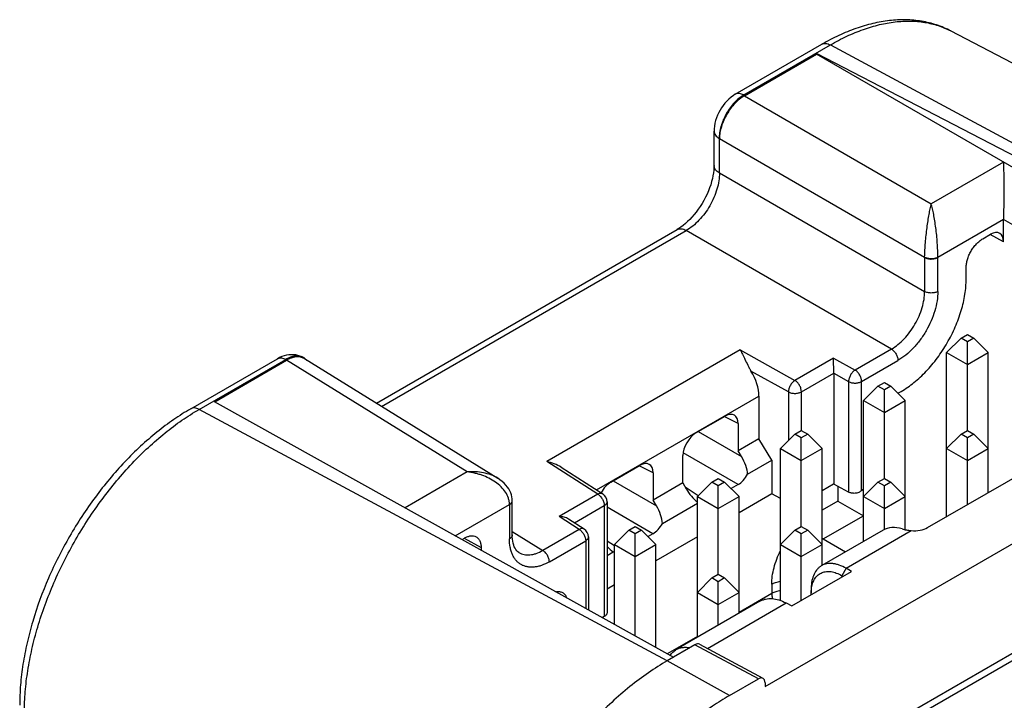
# Model space of a CAD drawing. Header units: inches. Extents: x 0 to 22, y 0 to 17.
# Tile 15 of 32: x 3.095 to 3.933, y 14.453 to 15.033. Entities that reach past the tile are written whole.
import ezdxf

# ---------------------------------------------------------------- set-up
doc = ezdxf.new("R2010")
doc.units = ezdxf.units.IN
doc.header["$LTSCALE"] = 1.21
doc.header["$MEASUREMENT"] = 0
doc.layers.get('0').update_dxf_attribs({"linetype": 'CONTINUOUS'})

msp = doc.modelspace()

# ---------------------------------------------------------------- linework, layer by layer
at = {"color": 7, "linetype": 'CONTINUOUS'}
for p, q in [((3.88769, 15.02326), (4.29575, 14.81036)), ((3.70422, 14.96932), (3.77802, 15.01193)), ((3.71136, 14.96879), (3.78515, 15.0114)), ((3.78515, 15.0114), (4.18362, 14.79739)), ((3.71193, 14.96803), (3.77345, 15.00355)), ((3.77345, 15.00399), (3.71195, 14.96848)), ((3.77345, 15.00355), (3.77345, 15.00399)), ((4.17828, 14.79431), (3.77345, 15.00399)), ((4.15759, 14.78176), (3.77345, 15.00355)), ((3.71194, 14.96848), (3.71136, 14.96879)), ((3.71193, 14.96803), (3.87109, 14.87614)), ((3.68611, 14.9086), (3.68611, 14.93794)), ((3.69071, 14.93171), (3.69069, 14.93131)), ((3.69069, 14.90237), (3.69069, 14.93131)), ((3.86543, 14.83042), (3.69069, 14.93131)), ((3.93261, 14.91166), (3.87109, 14.87614)), ((3.69069, 14.90237), (3.86543, 14.80148)), ((3.87664, 14.83079), (3.9326, 14.8631)), ((3.9326, 14.84381), (3.9326, 14.86267)), ((4.11025, 14.7601), (3.9326, 14.86267)), ((3.39869, 14.70641), (3.65472, 14.85424)), ((3.40311, 14.70367), (3.66241, 14.85338)), ((3.83715, 14.75249), (3.66241, 14.85338)), ((3.91492, 14.84636), (3.92155, 14.85018)), ((3.9326, 14.84381), (3.92116, 14.84996)), ((3.86543, 14.83042), (3.86543, 14.80148)), ((3.87664, 14.80153), (3.87664, 14.83048)), ((3.90078, 14.81215), (3.90078, 14.82186)), ((3.89641, 14.76174), (3.88416, 14.7495)), ((3.89641, 14.76174), (3.90184, 14.76488)), ((3.90184, 14.75861), (3.89641, 14.76174)), ((3.90184, 14.76488), (3.90727, 14.76174)), ((3.90727, 14.76174), (3.90184, 14.75861)), ((3.91952, 14.7495), (3.90727, 14.76174)), ((3.90184, 14.68322), (3.90184, 14.75861)), ((3.70843, 14.75179), (3.54375, 14.65671)), ((3.70843, 14.75179), (3.75498, 14.72582)), ((3.7879, 14.74483), (3.75498, 14.72582)), ((3.7879, 14.74483), (3.8062, 14.73462)), ((3.788, 14.73194), (3.7879, 14.74483)), ((3.83715, 14.75249), (3.8062, 14.73462)), ((3.88416, 14.60988), (3.88416, 14.7495)), ((3.88416, 14.7495), (3.90184, 14.73929)), ((3.90184, 14.73929), (3.91952, 14.7495)), ((3.91952, 14.63029), (3.91952, 14.7495)), ((3.24062, 14.70165), (3.31442, 14.74426)), ((3.24775, 14.70111), (3.32154, 14.74372)), ((3.32212, 14.7434), (3.26062, 14.70789)), ((3.261, 14.70768), (3.32214, 14.74298)), ((3.32154, 14.74372), (3.32213, 14.7434)), ((3.47584, 14.64793), (3.32214, 14.74298)), ((3.3374, 14.74431), (3.50205, 14.64249)), ((3.3378, 14.74446), (3.3394, 14.7431)), ((3.72953, 14.46523), (4.20639, 14.74056)), ((3.81175, 14.72488), (3.8427, 14.74275)), ((3.74943, 14.71597), (3.71759, 14.73373)), ((3.76054, 14.71608), (3.788, 14.73194)), ((3.788, 14.73183), (3.788, 14.63758)), ((3.788, 14.73183), (3.80064, 14.72477)), ((3.60289, 14.29894), (4.34118, 14.72522)), ((3.61236, 14.29817), (4.35066, 14.72445)), ((3.80064, 14.72477), (3.80064, 14.63077)), ((3.81175, 14.63202), (3.81175, 14.72488)), ((3.8257, 14.72092), (3.81345, 14.70867)), ((3.8257, 14.72092), (3.83113, 14.72405)), ((3.83113, 14.71778), (3.8257, 14.72092)), ((3.83113, 14.72405), (3.83656, 14.72092)), ((3.83656, 14.72092), (3.83113, 14.71778)), ((3.84881, 14.70867), (3.83656, 14.72092)), ((3.58606, 14.63258), (3.72434, 14.71242)), ((3.72434, 14.71242), (3.72434, 14.67594)), ((3.74943, 14.71597), (3.74943, 14.67452)), ((3.76054, 14.68315), (3.76054, 14.71608)), ((3.83113, 14.6424), (3.83113, 14.71778)), ((3.84266, 14.71482), (3.84556, 14.71649)), ((3.26062, 14.70789), (3.65156, 14.49019)), ((3.81345, 14.58874), (3.81345, 14.70867)), ((3.81345, 14.70867), (3.83113, 14.69846)), ((3.83113, 14.69846), (3.84881, 14.70867)), ((3.84881, 14.59878), (3.84881, 14.70867)), ((3.64622, 14.4871), (3.24775, 14.70111)), ((3.67072, 14.68103), (3.69562, 14.69541)), ((3.70666, 14.68904), (3.69482, 14.69495)), ((3.70666, 14.68904), (3.70666, 14.66573)), ((3.67271, 14.68218), (3.70959, 14.66089)), ((3.75499, 14.68009), (3.74274, 14.66784)), ((3.75499, 14.68009), (3.76042, 14.68322)), ((3.76042, 14.67695), (3.75499, 14.68009)), ((3.76042, 14.68322), (3.76585, 14.68009)), ((3.76585, 14.68009), (3.76042, 14.67695)), ((3.7781, 14.66784), (3.76585, 14.68009)), ((3.89641, 14.68009), (3.88416, 14.66784)), ((3.89641, 14.68009), (3.90184, 14.68322)), ((3.90184, 14.67695), (3.89641, 14.68009)), ((3.90184, 14.68322), (3.90727, 14.68009)), ((3.90727, 14.68009), (3.90184, 14.67695)), ((3.91952, 14.66784), (3.90727, 14.68009)), ((3.72434, 14.67594), (3.70666, 14.66573)), ((3.73532, 14.65778), (3.72434, 14.67594)), ((3.76042, 14.60157), (3.76042, 14.67695)), ((3.90184, 14.62008), (3.90184, 14.67695)), ((3.65967, 14.6386), (3.65967, 14.66191)), ((3.7066, 14.63711), (3.65984, 14.66411)), ((3.70959, 14.66089), (3.70666, 14.66573)), ((3.74274, 14.53847), (3.74274, 14.66784)), ((3.74274, 14.66784), (3.76042, 14.65763)), ((3.76042, 14.65763), (3.7781, 14.66784)), ((3.7781, 14.56833), (3.7781, 14.66784)), ((3.88416, 14.66784), (3.90184, 14.65763)), ((3.90184, 14.65763), (3.91952, 14.66784)), ((3.58716, 14.62892), (3.54375, 14.65671)), ((3.59824, 14.63919), (3.62314, 14.65357)), ((3.63418, 14.64719), (3.62234, 14.6531)), ((3.7147, 14.64587), (3.73532, 14.65778)), ((3.73532, 14.65778), (3.73532, 14.6292)), ((3.86796, 14.60052), (3.97037, 14.65965)), ((3.47584, 14.64793), (3.42304, 14.61744)), ((3.55599, 14.65184), (3.59137, 14.62919)), ((3.63418, 14.64719), (3.63418, 14.62388)), ((3.60023, 14.64033), (3.63711, 14.61904)), ((3.65967, 14.6386), (3.63418, 14.62388)), ((3.65967, 14.6386), (3.6624, 14.63364)), ((3.68428, 14.63926), (3.67203, 14.62701)), ((3.68428, 14.63926), (3.68971, 14.6424)), ((3.68971, 14.63613), (3.68428, 14.63926)), ((3.68971, 14.6424), (3.69514, 14.63926)), ((3.69514, 14.63926), (3.68971, 14.63613)), ((3.68971, 14.56074), (3.68971, 14.63613)), ((3.70739, 14.62701), (3.69514, 14.63926)), ((3.7066, 14.63711), (3.70069, 14.63371)), ((3.78784, 14.63748), (3.7781, 14.63186)), ((3.80064, 14.63077), (3.788, 14.63758)), ((3.8257, 14.63926), (3.81345, 14.62701)), ((3.8257, 14.63926), (3.83113, 14.6424)), ((3.83113, 14.63613), (3.8257, 14.63926)), ((3.83113, 14.6424), (3.83656, 14.63926)), ((3.83656, 14.63926), (3.83113, 14.63613)), ((3.83113, 14.5989), (3.83113, 14.63613)), ((3.84881, 14.62701), (3.83656, 14.63926)), ((3.58716, 14.62892), (3.55424, 14.60991)), ((3.6616, 14.6351), (3.67275, 14.62773)), ((3.73532, 14.6292), (3.70739, 14.61308)), ((3.74274, 14.62521), (3.73532, 14.6292)), ((3.79152, 14.63568), (3.79152, 14.62312)), ((3.81342, 14.61047), (3.81342, 14.63367)), ((3.46585, 14.5936), (3.51197, 14.62023)), ((3.51197, 14.61992), (3.51197, 14.59098)), ((3.51425, 14.623), (3.51431, 14.62361)), ((3.51431, 14.62319), (3.51431, 14.62361)), ((3.51431, 14.59424), (3.51431, 14.62319)), ((3.56731, 14.60451), (3.59272, 14.61918)), ((3.59272, 14.61918), (3.59272, 14.52482)), ((3.59506, 14.62245), (3.59506, 14.52809)), ((3.63711, 14.61904), (3.63418, 14.62388)), ((3.64222, 14.60403), (3.67203, 14.62124)), ((3.67203, 14.50708), (3.67203, 14.62701)), ((3.67203, 14.62701), (3.68971, 14.61681)), ((3.68971, 14.61681), (3.70739, 14.62701)), ((3.70739, 14.5275), (3.70739, 14.62701)), ((3.79152, 14.62312), (3.7781, 14.61537)), ((3.79152, 14.62312), (3.81323, 14.61059)), ((3.81345, 14.62701), (3.83113, 14.61681)), ((3.83113, 14.61681), (3.84881, 14.62701)), ((3.63412, 14.59527), (3.59506, 14.61782)), ((3.5713, 14.599), (3.55424, 14.60991)), ((3.57551, 14.59926), (3.56227, 14.60774)), ((3.77906, 14.59086), (3.81323, 14.61059)), ((3.81345, 14.61046), (3.81342, 14.61047)), ((3.51431, 14.59723), (3.54035, 14.58113)), ((3.5713, 14.599), (3.54035, 14.58113)), ((3.61357, 14.59843), (3.60132, 14.58619)), ((3.61357, 14.59843), (3.619, 14.60157)), ((3.619, 14.5953), (3.61357, 14.59843)), ((3.619, 14.60157), (3.62443, 14.59843)), ((3.62443, 14.59843), (3.619, 14.5953)), ((3.619, 14.50832), (3.619, 14.5953)), ((3.63668, 14.58619), (3.62443, 14.59843)), ((3.63412, 14.59527), (3.62998, 14.59288)), ((3.75499, 14.59843), (3.74274, 14.58619)), ((3.75499, 14.59843), (3.76042, 14.60157)), ((3.76042, 14.5953), (3.75499, 14.59843)), ((3.76042, 14.60157), (3.76585, 14.59843)), ((3.76585, 14.59843), (3.76042, 14.5953)), ((3.76042, 14.53843), (3.76042, 14.5953)), ((3.7781, 14.58619), (3.76585, 14.59843)), ((3.83013, 14.59837), (3.77776, 14.56813)), ((3.7985, 14.56584), (3.85408, 14.59793)), ((3.47161, 14.59039), (3.47369, 14.59159)), ((3.47344, 14.59145), (3.48783, 14.58343)), ((3.54591, 14.57139), (3.57686, 14.58926)), ((3.57686, 14.58926), (3.57686, 14.53179)), ((3.5792, 14.59252), (3.5792, 14.53048)), ((3.59506, 14.58932), (3.60132, 14.58519)), ((3.60132, 14.51817), (3.60132, 14.58619)), ((3.60132, 14.58619), (3.619, 14.57598)), ((3.619, 14.57598), (3.63668, 14.58619)), ((3.67203, 14.59266), (3.63668, 14.57225)), ((3.63668, 14.49848), (3.63668, 14.58619)), ((3.74274, 14.58619), (3.76042, 14.57598)), ((3.76042, 14.57598), (3.7781, 14.58619)), ((3.77906, 14.59086), (3.79809, 14.57987)), ((3.48783, 14.58343), (3.48783, 14.58136)), ((3.52004, 14.57933), (3.52004, 14.57932)), ((3.59506, 14.5768), (3.60037, 14.57986)), ((3.60037, 14.57986), (3.6004, 14.57985)), ((3.68428, 14.55761), (3.68971, 14.56074)), ((3.68971, 14.56074), (3.69514, 14.55761)), ((3.75237, 14.53378), (3.80312, 14.56308)), ((3.7985, 14.56584), (3.79481, 14.5595)), ((3.80312, 14.56308), (3.7985, 14.56584)), ((3.68428, 14.55761), (3.67203, 14.54536)), ((3.68971, 14.55447), (3.68428, 14.55761)), ((3.69514, 14.55761), (3.68971, 14.55447)), ((3.68971, 14.51729), (3.68971, 14.55447)), ((3.70739, 14.54536), (3.69514, 14.55761)), ((3.73527, 14.55239), (3.73527, 14.54442)), ((3.79481, 14.5595), (3.79584, 14.55888)), ((3.60132, 14.55183), (3.59506, 14.54822)), ((3.67203, 14.54536), (3.68971, 14.53515)), ((3.68971, 14.53515), (3.70739, 14.54536)), ((3.73527, 14.54442), (3.70739, 14.52832)), ((3.76886, 14.54918), (3.76883, 14.54492)), ((3.76883, 14.54492), (3.76916, 14.54914)), ((3.76883, 14.54395), (3.76883, 14.54492)), ((3.76883, 14.54329), (3.76883, 14.54395)), ((3.72524, 14.53781), (3.65395, 14.49664)), ((3.68043, 14.49767), (3.74742, 14.53635)), ((3.74742, 14.53635), (3.75237, 14.53378)), ((3.59272, 14.52482), (3.59107, 14.52387)), ((3.67203, 14.50791), (3.64636, 14.49309)), ((3.66991, 14.50078), (3.64622, 14.4871)), ((3.72387, 14.47176), (3.66991, 14.50078)), ((3.67384, 14.50122), (3.7278, 14.4722)), ((3.69925, 14.45755), (3.64622, 14.4871)), ((3.69925, 14.45755), (3.72387, 14.47176)), ((3.72953, 14.4685), (3.72953, 14.46523))]:
    msp.add_line(p, q, dxfattribs=at)
for points in [[(3.70422, 14.96932), (3.70257, 14.96829), (3.70064, 14.96689), (3.69878, 14.96532), (3.69701, 14.9636), (3.69537, 14.96178), (3.69386, 14.95989), (3.69248, 14.95794), (3.69124, 14.95593), (3.69012, 14.95385), (3.68911, 14.95169), (3.68823, 14.94944), (3.68747, 14.9471), (3.68687, 14.94471), (3.68643, 14.94231), (3.68618, 14.93993), (3.68611, 14.93794)], [(3.68611, 14.9086), (3.68607, 14.90684), (3.68592, 14.90469), (3.68564, 14.90241), (3.68524, 14.90002), (3.68472, 14.89753), (3.68406, 14.89498), (3.68327, 14.89237), (3.68235, 14.88972), (3.68131, 14.88705), (3.68014, 14.88437), (3.67885, 14.8817), (3.67746, 14.87906), (3.67596, 14.87647), (3.67437, 14.87394), (3.6727, 14.87149), (3.67096, 14.86914), (3.66917, 14.8669), (3.66734, 14.86479), (3.66547, 14.8628), (3.66359, 14.86095), (3.6617, 14.85926), (3.65983, 14.85772), (3.65799, 14.85634), (3.6562, 14.85514), (3.65472, 14.85424)], [(3.33666, 14.74515), (3.33528, 14.74585), (3.33361, 14.74652), (3.33186, 14.74705), (3.33004, 14.74743), (3.32815, 14.74764), (3.3262, 14.74768), (3.32421, 14.74755), (3.32219, 14.74723), (3.32016, 14.74673), (3.31813, 14.74604), (3.31611, 14.74516), (3.31442, 14.74426)], [(3.51431, 14.62361), (3.51424, 14.62496), (3.51401, 14.62666), (3.51362, 14.62835), (3.51306, 14.63004), (3.51233, 14.63172), (3.51142, 14.63339), (3.51031, 14.63505), (3.50901, 14.63667), (3.50751, 14.63826), (3.50579, 14.63981), (3.50385, 14.64129), (3.50204, 14.64249)], [(3.52004, 14.57932), (3.51921, 14.57992), (3.51832, 14.58075), (3.5175, 14.58174), (3.51676, 14.5829), (3.51611, 14.58419), (3.51556, 14.58561), (3.51511, 14.58717), (3.51475, 14.58885), (3.5145, 14.59064), (3.51435, 14.59253), (3.51431, 14.59424)]]:
    msp.add_lwpolyline(points, dxfattribs=at)
for centre, radius, start, end in [((3.69764, 14.94419), 0.01428, 239.99724, 240.87245), ((3.6975, 14.91459), 0.01399, 239.98989, 240.86921), ((3.65523, 14.84138), 0.01399, 59.12768, 60.00691), ((3.89415, 14.8303), 0.02873, 178.92318, 179.76277), ((3.89765, 14.83048), 0.02101, 179.15448, 179.9982), ((3.33152, 14.73593), 0.01055, 60.88941, 64.48155), ((3.33213, 14.73578), 0.01003, 62.10229, 64.28458), ((3.33212, 14.7362), 0.01002, 56.94407, 63.70912), ((3.33214, 14.7358), 0.01001, 58.26683, 62.10116), ((3.3321, 14.73618), 0.01005, 55.45634, 56.94387), ((3.58706, 14.62245), 0.008, 359.99998, 57.3805), ((3.49149, 14.61992), 0.02048, 359.99815, 0.85646), ((3.5712, 14.59252), 0.008, 359.99998, 57.3805), ((3.78752, 14.60455), 0.01609, 234.14693, 238.26721), ((3.79369, 14.56461), 0.03006, 119.12583, 121.24821)]:
    msp.add_arc(centre, radius, start, end, dxfattribs=at)
for centre, major_axis, ratio, start_param, end_param in [((3.95382, 14.87492), (0.015, 0.02598), 0.577508, -3.944243, -3.927095), ((3.92155, 14.83742), (0.00782, 0.01354), 0.577156, -0.785198, 0.785294), ((3.70239, 14.72424), (-0.01581, 0.02551), 0.597115, -2.374958, -1.56896), ((3.69561, 14.68264), (0.00782, 0.01355), 0.576629, -0.784741, 0.784837), ((3.67073, 14.66828), (0.00781, 0.01353), 0.578035, 0.786056, 2.355634), ((3.62313, 14.64079), (0.00782, 0.01355), 0.576629, -0.784741, 0.784837), ((3.69852, 14.65453), (-0.01205, 0.01949), 0.556848, -2.335626, -1.588816), ((3.70658, 14.64987), (0.00781, 0.01353), 0.578035, -2.355537, -1.532769), ((3.59825, 14.62643), (0.00781, 0.01353), 0.578035, 0.786056, 1.633202), ((3.67345, 14.64005), (-0.01085, 0.02018), 0.556846, -4.694325, -4.000675), ((3.80521, 14.65261), (0.01563, 0.02706), 0.577332, -2.055543, -1.973934), ((3.62604, 14.61268), (-0.01205, 0.01949), 0.556848, -2.335626, -1.588816), ((3.63411, 14.60802), (0.00781, 0.01353), 0.578035, -2.355537, -1.532769), ((3.80257, 14.60398), (0.01562, -0.00049), 0.597171, 0.821568, 0.839022), ((3.8529, 14.56071), (-0.02319, 0.03741), 0.597115, -0.596312, -0.018721), ((3.85691, 14.60668), (0.01562, 0.00023), 0.567225, -1.761941, -0.793826), ((3.60097, 14.5982), (-0.01085, 0.02018), 0.556846, -4.298174, -3.947514), ((3.60849, 14.59323), (0.00782, 0.01355), 0.576629, -3.17645, -3.061512), ((3.66991, 14.49425), (0.004, 0.00693), 0.577156, 0.017445, 0.785294), ((3.72387, 14.46523), (0.004, 0.00693), 0.577156, 5.497988, 7.068479)]:
    msp.add_ellipse(centre, major_axis=major_axis, ratio=ratio, start_param=start_param, end_param=end_param, dxfattribs=at)
for points, knots in [([(3.88769, 15.02326), (3.88383, 15.02527), (3.87571, 15.0287), (3.86278, 15.03186), (3.84924, 15.03307), (3.83528, 15.03238), (3.82104, 15.02985), (3.80663, 15.02556), (3.79216, 15.0196), (3.78272, 15.01465), (3.77802, 15.01193)], [0, 0, 0, 0, 0.113632, 0.228625, 0.346053, 0.466936, 0.592175, 0.722485, 0.858348, 1, 1, 1, 1]), ([(3.78515, 15.0114), (3.78975, 15.01405), (3.79893, 15.01887), (3.81293, 15.02468), (3.8267, 15.02882), (3.8401, 15.03125), (3.85304, 15.03195), (3.86538, 15.0309), (3.87701, 15.0281), (3.88426, 15.02505), (3.88769, 15.02326)], [0, 0, 0, 0, 0.14806, 0.288687, 0.421904, 0.54803, 0.667715, 0.781974, 0.892176, 1, 1, 1, 1]), ([(3.77802, 15.01193), (3.77849, 15.01221), (3.77957, 15.01261), (3.78136, 15.01269), (3.78327, 15.01228), (3.78452, 15.01174), (3.78515, 15.0114)], [0, 0, 0, 0, 0.219709, 0.453717, 0.712236, 1, 1, 1, 1]), ([(3.71135, 14.96879), (3.70991, 14.96794), (3.70707, 14.96591), (3.70318, 14.96218), (3.6996, 14.95778), (3.69649, 14.95286), (3.69394, 14.94761), (3.69206, 14.94223), (3.69092, 14.93692), (3.69066, 14.9334), (3.6907, 14.93171)], [0, 0, 0, 0, 0.113579, 0.236229, 0.365486, 0.498304, 0.631347, 0.761263, 0.884965, 1, 1, 1, 1]), ([(3.69072, 14.9317), (3.69072, 14.93338), (3.69102, 14.93687), (3.69225, 14.94214), (3.69421, 14.94748), (3.69684, 14.95268), (3.70003, 14.95756), (3.70367, 14.96193), (3.70762, 14.96563), (3.71049, 14.96764), (3.71195, 14.96848)], [0, 0, 0, 0, 0.114129, 0.237293, 0.366938, 0.499961, 0.63299, 0.762652, 0.885837, 1, 1, 1, 1]), ([(3.71193, 14.96803), (3.71049, 14.9672), (3.70765, 14.96522), (3.70374, 14.96158), (3.70013, 14.95727), (3.69696, 14.95247), (3.69433, 14.94733), (3.69235, 14.94206), (3.69109, 14.93684), (3.69074, 14.93337), (3.69072, 14.9317)], [0, 0, 0, 0, 0.113954, 0.236842, 0.366192, 0.498979, 0.631907, 0.761668, 0.885203, 1, 1, 1, 1]), ([(3.71135, 14.96879), (3.71076, 14.9691), (3.70956, 14.96964), (3.70768, 14.97007), (3.70585, 14.97002), (3.70472, 14.96961), (3.70422, 14.96932)], [0, 0, 0, 0, 0.270148, 0.527587, 0.76933, 1, 1, 1, 1]), ([(3.68611, 14.93794), (3.68611, 14.93734), (3.68634, 14.9361), (3.6873, 14.93442), (3.68873, 14.93296), (3.68988, 14.93217), (3.6905, 14.93182)], [0, 0, 0, 0, 0.228788, 0.470121, 0.728516, 1, 1, 1, 1]), ([(3.6905, 14.90247), (3.68988, 14.90283), (3.68873, 14.90362), (3.6873, 14.90507), (3.68634, 14.90675), (3.68611, 14.908), (3.68611, 14.9086)], [0, 0, 0, 0, 0.271632, 0.529848, 0.771207, 1, 1, 1, 1]), ([(3.9326, 14.91166), (3.93265, 14.90846), (3.93272, 14.90128), (3.93276, 14.88954), (3.93274, 14.87655), (3.93267, 14.86754), (3.9326, 14.8631)], [0, 0, 0, 0, 0.197512, 0.443445, 0.725629, 1, 1, 1, 1]), ([(3.69069, 14.90237), (3.6907, 14.90013), (3.69031, 14.89546), (3.68871, 14.88843), (3.6861, 14.88131), (3.68261, 14.87437), (3.67835, 14.86788), (3.67349, 14.86207), (3.6682, 14.85716), (3.66436, 14.85449), (3.66241, 14.85338)], [0, 0, 0, 0, 0.114355, 0.237525, 0.3671, 0.499994, 0.632889, 0.762467, 0.88564, 1, 1, 1, 1]), ([(3.86543, 14.83084), (3.86552, 14.83489), (3.86602, 14.84322), (3.86714, 14.8535), (3.86827, 14.86156), (3.86903, 14.86618), (3.86967, 14.8696), (3.87027, 14.8726), (3.87076, 14.87476), (3.87109, 14.87614)], [0, 0, 0, 0, 0.265645, 0.547347, 0.678703, 0.799257, 0.854815, 0.906944, 1, 1, 1, 1]), ([(3.87664, 14.83079), (3.87666, 14.83271), (3.87659, 14.83676), (3.87614, 14.84509), (3.87527, 14.85347), (3.87412, 14.86153), (3.87319, 14.86695), (3.87219, 14.87177), (3.87145, 14.87475), (3.87109, 14.87614)], [0, 0, 0, 0, 0.12637, 0.265086, 0.546366, 0.677703, 0.798398, 0.906409, 1, 1, 1, 1]), ([(3.65472, 14.85424), (3.65524, 14.85454), (3.65644, 14.85496), (3.65837, 14.85497), (3.66035, 14.85445), (3.66161, 14.85385), (3.66222, 14.85349)], [0, 0, 0, 0, 0.228783, 0.470138, 0.728358, 1, 1, 1, 1]), ([(3.90078, 14.82186), (3.90078, 14.82298), (3.90099, 14.82531), (3.9018, 14.82881), (3.90311, 14.83237), (3.90486, 14.83584), (3.90699, 14.83908), (3.90941, 14.84199), (3.91204, 14.84446), (3.91395, 14.8458), (3.91492, 14.84636)], [0, 0, 0, 0, 0.114151, 0.237321, 0.36697, 0.499994, 0.633019, 0.76267, 0.885844, 1, 1, 1, 1]), ([(3.86543, 14.83084), (3.86579, 14.83064), (3.8666, 14.83027), (3.86846, 14.82969), (3.87105, 14.8294), (3.87364, 14.82966), (3.87549, 14.83022), (3.87629, 14.83059), (3.87664, 14.83079)], [0, 0, 0, 0, 0.107367, 0.229223, 0.502194, 0.773875, 0.894314, 1, 1, 1, 1]), ([(3.86543, 14.83042), (3.86623, 14.82997), (3.86809, 14.82932), (3.87105, 14.82901), (3.874, 14.82935), (3.87585, 14.83002), (3.87664, 14.83048)], [0, 0, 0, 0, 0.238295, 0.501092, 0.763295, 1, 1, 1, 1]), ([(3.84556, 14.71649), (3.84934, 14.71868), (3.8568, 14.72391), (3.86708, 14.73352), (3.87655, 14.74489), (3.88485, 14.75757), (3.89169, 14.77111), (3.89679, 14.78499), (3.89998, 14.7987), (3.90078, 14.80778), (3.90078, 14.81215)], [0, 0, 0, 0, 0.114156, 0.23733, 0.366981, 0.500006, 0.63303, 0.762679, 0.885849, 1, 1, 1, 1]), ([(3.83715, 14.75249), (3.83909, 14.75361), (3.84292, 14.75628), (3.8482, 14.76119), (3.85305, 14.76701), (3.85731, 14.7735), (3.86081, 14.78044), (3.86342, 14.78755), (3.86503, 14.79458), (3.86543, 14.79924), (3.86543, 14.80148)], [0, 0, 0, 0, 0.11428, 0.237442, 0.367054, 0.500006, 0.632957, 0.762567, 0.885725, 1, 1, 1, 1]), ([(3.87664, 14.80153), (3.87664, 14.79885), (3.87615, 14.79327), (3.87419, 14.78484), (3.87105, 14.77632), (3.86686, 14.768), (3.86175, 14.7602), (3.85593, 14.75322), (3.84962, 14.74731), (3.84503, 14.7441), (3.8427, 14.74275)], [0, 0, 0, 0, 0.114185, 0.23733, 0.366978, 0.499994, 0.633011, 0.762662, 0.88581, 1, 1, 1, 1]), ([(3.87664, 14.80153), (3.87628, 14.80133), (3.87549, 14.80095), (3.87415, 14.80052), (3.87265, 14.80025), (3.87105, 14.80015), (3.86945, 14.80024), (3.86794, 14.80049), (3.8666, 14.8009), (3.86579, 14.80127), (3.86543, 14.80148)], [0, 0, 0, 0, 0.106195, 0.226939, 0.359707, 0.498918, 0.638296, 0.771532, 0.892975, 1, 1, 1, 1]), ([(3.31442, 14.74426), (3.31492, 14.74454), (3.31604, 14.74495), (3.31788, 14.745), (3.31976, 14.74457), (3.32096, 14.74404), (3.32155, 14.74372)], [0, 0, 0, 0, 0.23067, 0.472413, 0.729852, 1, 1, 1, 1]), ([(3.33607, 14.74545), (3.33506, 14.74593), (3.33282, 14.74659), (3.32917, 14.74657), (3.32531, 14.74561), (3.32281, 14.74443), (3.32155, 14.74372)], [0, 0, 0, 0, 0.219926, 0.455158, 0.714001, 1, 1, 1, 1]), ([(3.32212, 14.7434), (3.32338, 14.74413), (3.32588, 14.74533), (3.32972, 14.74632), (3.33281, 14.74634), (3.33504, 14.74584), (3.33607, 14.74543), (3.33656, 14.74519)], [0, 0, 0, 0, 0.288307, 0.547642, 0.781665, 0.892102, 1, 1, 1, 1]), ([(3.33644, 14.74483), (3.33546, 14.7453), (3.33325, 14.74593), (3.32966, 14.74588), (3.32586, 14.74489), (3.32339, 14.74369), (3.32214, 14.74298)], [0, 0, 0, 0, 0.21785, 0.452253, 0.711811, 1, 1, 1, 1]), ([(3.70843, 14.75179), (3.70914, 14.75059), (3.71052, 14.74793), (3.71256, 14.74358), (3.7144, 14.73961), (3.7161, 14.73627), (3.71707, 14.73457), (3.71759, 14.73373)], [0, 0, 0, 0, 0.206375, 0.444381, 0.711467, 0.85397, 1, 1, 1, 1]), ([(3.83715, 14.75249), (3.8375, 14.75228), (3.83823, 14.75176), (3.83926, 14.7508), (3.84023, 14.74963), (3.84111, 14.74828), (3.84182, 14.74685), (3.84233, 14.74541), (3.84263, 14.74405), (3.8427, 14.74317), (3.8427, 14.74275)], [0, 0, 0, 0, 0.107026, 0.228471, 0.361708, 0.501088, 0.640299, 0.773067, 0.893808, 1, 1, 1, 1]), ([(3.8062, 14.73462), (3.80542, 14.73414), (3.80394, 14.73283), (3.80222, 14.73039), (3.80102, 14.72764), (3.80066, 14.72569), (3.80064, 14.72477)], [0, 0, 0, 0, 0.235668, 0.498896, 0.762722, 1, 1, 1, 1]), ([(3.81175, 14.72488), (3.81175, 14.7258), (3.81141, 14.72773), (3.81023, 14.73045), (3.80848, 14.73287), (3.80699, 14.73415), (3.8062, 14.73462)], [0, 0, 0, 0, 0.236699, 0.498902, 0.761702, 1, 1, 1, 1]), ([(3.75498, 14.72582), (3.7542, 14.72534), (3.75273, 14.72403), (3.751, 14.72159), (3.74981, 14.71884), (3.74944, 14.71689), (3.74943, 14.71597)], [0, 0, 0, 0, 0.235668, 0.498896, 0.762722, 1, 1, 1, 1]), ([(3.76054, 14.71608), (3.76054, 14.717), (3.7602, 14.71893), (3.75901, 14.72165), (3.75727, 14.72407), (3.75577, 14.72535), (3.75498, 14.72582)], [0, 0, 0, 0, 0.236699, 0.498902, 0.761702, 1, 1, 1, 1]), ([(3.80064, 14.72477), (3.80145, 14.72434), (3.8033, 14.72371), (3.80623, 14.72342), (3.80915, 14.72376), (3.81097, 14.72443), (3.81175, 14.72488)], [0, 0, 0, 0, 0.239353, 0.502161, 0.763797, 1, 1, 1, 1]), ([(3.74943, 14.71597), (3.75023, 14.71553), (3.75208, 14.71491), (3.75502, 14.71462), (3.75793, 14.71496), (3.75975, 14.71563), (3.76054, 14.71608)], [0, 0, 0, 0, 0.239353, 0.502161, 0.763797, 1, 1, 1, 1]), ([(3.24062, 14.70165), (3.23567, 14.69879), (3.22583, 14.69253), (3.21159, 14.68185), (3.19769, 14.6698), (3.17959, 14.65186), (3.15861, 14.6267), (3.13681, 14.59343), (3.1189, 14.55792), (3.1076, 14.52717), (3.10112, 14.50252), (3.09763, 14.48447), (3.0955, 14.46679), (3.095, 14.45514), (3.095, 14.44943)], [0, 0, 0, 0, 0.05665, 0.115453, 0.176241, 0.238779, 0.367856, 0.500005, 0.632154, 0.761229, 0.823766, 0.884552, 0.943353, 1, 1, 1, 1]), ([(3.09903, 14.44352), (3.09903, 14.44927), (3.09954, 14.46104), (3.10171, 14.47893), (3.10527, 14.49731), (3.11192, 14.52251), (3.12352, 14.55403), (3.14192, 14.59048), (3.16429, 14.62464), (3.18579, 14.65045), (3.20429, 14.6688), (3.21842, 14.68108), (3.23283, 14.6919), (3.24277, 14.69823), (3.24775, 14.70111)], [0, 0, 0, 0, 0.055849, 0.114202, 0.174818, 0.237402, 0.367011, 0.499994, 0.632978, 0.762589, 0.825175, 0.885793, 0.944148, 1, 1, 1, 1]), ([(3.24775, 14.70111), (3.24712, 14.70145), (3.24587, 14.702), (3.24396, 14.7024), (3.24217, 14.70232), (3.24109, 14.70192), (3.24062, 14.70165)], [0, 0, 0, 0, 0.287764, 0.546283, 0.780291, 1, 1, 1, 1]), ([(3.556, 14.65183), (3.55413, 14.65303), (3.55014, 14.65499), (3.54589, 14.65625), (3.54375, 14.65671)], [0, 0, 0, 0, 0.503729, 1, 1, 1, 1]), ([(3.50204, 14.64249), (3.50021, 14.64362), (3.49622, 14.64552), (3.48973, 14.64732), (3.48286, 14.64815), (3.47819, 14.64809), (3.47584, 14.64793)], [0, 0, 0, 0, 0.23784, 0.485191, 0.739932, 1, 1, 1, 1]), ([(3.51197, 14.62023), (3.51196, 14.62112), (3.51179, 14.62292), (3.51088, 14.62651), (3.50869, 14.63085), (3.50484, 14.63545), (3.50003, 14.63941), (3.49453, 14.64266), (3.48956, 14.64477), (3.48542, 14.64609), (3.48122, 14.64718), (3.478, 14.64771), (3.47584, 14.64793)], [0, 0, 0, 0, 0.054293, 0.109804, 0.225193, 0.346788, 0.473374, 0.603348, 0.735246, 0.801541, 0.867856, 1, 1, 1, 1]), ([(3.59137, 14.62919), (3.5911, 14.62936), (3.59047, 14.62962), (3.58942, 14.62969), (3.58828, 14.62945), (3.58753, 14.62913), (3.58716, 14.62892)], [0, 0, 0, 0, 0.217585, 0.450768, 0.710174, 1, 1, 1, 1]), ([(3.58716, 14.62892), (3.58795, 14.62845), (3.58944, 14.62717), (3.59119, 14.62475), (3.59238, 14.62203), (3.59272, 14.6201), (3.59272, 14.61918)], [0, 0, 0, 0, 0.238298, 0.501098, 0.763301, 1, 1, 1, 1]), ([(3.81175, 14.63202), (3.81104, 14.63135), (3.8093, 14.63025), (3.80632, 14.62956), (3.80333, 14.62972), (3.80146, 14.63034), (3.80064, 14.63078)], [0, 0, 0, 0, 0.248654, 0.508303, 0.765472, 1, 1, 1, 1]), ([(3.51197, 14.61992), (3.51232, 14.62012), (3.51296, 14.62056), (3.51372, 14.62136), (3.5142, 14.62225), (3.51431, 14.62288), (3.51431, 14.62319)], [0, 0, 0, 0, 0.289795, 0.549042, 0.782223, 1, 1, 1, 1]), ([(3.51197, 14.62023), (3.51225, 14.62039), (3.51278, 14.62076), (3.51347, 14.62142), (3.51399, 14.62217), (3.51419, 14.62272), (3.51425, 14.623)], [0, 0, 0, 0, 0.266976, 0.524417, 0.76857, 1, 1, 1, 1]), ([(3.59272, 14.61918), (3.59307, 14.61939), (3.5937, 14.61982), (3.59447, 14.62062), (3.59495, 14.62151), (3.59506, 14.62214), (3.59506, 14.62245)], [0, 0, 0, 0, 0.289797, 0.549042, 0.782223, 1, 1, 1, 1]), ([(3.56228, 14.60773), (3.5617, 14.6081), (3.56046, 14.60873), (3.55779, 14.60961), (3.55566, 14.60989), (3.55424, 14.60991)], [0, 0, 0, 0, 0.243123, 0.492675, 1, 1, 1, 1]), ([(3.51431, 14.59424), (3.51431, 14.59392), (3.51418, 14.59326), (3.51368, 14.59236), (3.51291, 14.59159), (3.5123, 14.59117), (3.51197, 14.59098)], [0, 0, 0, 0, 0.228713, 0.470048, 0.728272, 1, 1, 1, 1]), ([(3.57551, 14.59926), (3.57524, 14.59943), (3.57461, 14.59969), (3.57356, 14.59976), (3.57242, 14.59952), (3.57167, 14.5992), (3.5713, 14.599)], [0, 0, 0, 0, 0.217585, 0.450768, 0.710174, 1, 1, 1, 1]), ([(3.5713, 14.599), (3.57209, 14.59852), (3.57358, 14.59724), (3.57533, 14.59483), (3.57652, 14.5921), (3.57686, 14.59017), (3.57686, 14.58926)], [0, 0, 0, 0, 0.238298, 0.501098, 0.763301, 1, 1, 1, 1]), ([(3.84626, 14.59944), (3.84744, 14.59908), (3.85003, 14.59846), (3.85266, 14.59807), (3.85408, 14.59793)], [0, 0, 0, 0, 0.466033, 1, 1, 1, 1]), ([(3.47369, 14.59159), (3.47455, 14.59209), (3.47627, 14.59291), (3.47892, 14.59357), (3.4814, 14.59353), (3.48291, 14.59302), (3.48356, 14.59265)], [0, 0, 0, 0, 0.289389, 0.548743, 0.782254, 1, 1, 1, 1]), ([(3.48356, 14.59265), (3.48424, 14.59228), (3.48551, 14.59125), (3.48687, 14.58909), (3.48767, 14.58641), (3.48783, 14.58446), (3.48783, 14.58343)], [0, 0, 0, 0, 0.217827, 0.450672, 0.709804, 1, 1, 1, 1]), ([(3.54591, 14.57139), (3.5438, 14.57017), (3.54056, 14.56863), (3.53613, 14.56734), (3.53298, 14.56681), (3.52995, 14.5667), (3.52707, 14.56703), (3.52437, 14.56777), (3.52187, 14.56894), (3.51961, 14.57052), (3.51761, 14.57249), (3.51589, 14.57482), (3.51447, 14.57749), (3.51335, 14.58048), (3.51226, 14.58497), (3.51197, 14.58854), (3.51197, 14.59098)], [0, 0, 0, 0, 0.144643, 0.21129, 0.274275, 0.333957, 0.39094, 0.44599, 0.500011, 0.554032, 0.60908, 0.666061, 0.72574, 0.788721, 0.855364, 1, 1, 1, 1]), ([(3.57686, 14.58926), (3.57721, 14.58946), (3.57784, 14.5899), (3.5786, 14.5907), (3.57909, 14.59158), (3.5792, 14.59222), (3.5792, 14.59252)], [0, 0, 0, 0, 0.289797, 0.549042, 0.782223, 1, 1, 1, 1]), ([(3.52004, 14.57932), (3.5207, 14.57892), (3.5221, 14.57821), (3.52438, 14.57753), (3.52681, 14.57721), (3.52938, 14.57727), (3.53205, 14.57769), (3.53582, 14.57878), (3.53856, 14.58009), (3.54035, 14.58113)], [0, 0, 0, 0, 0.108362, 0.218448, 0.332211, 0.451307, 0.57706, 0.71028, 1, 1, 1, 1]), ([(3.54591, 14.57139), (3.54591, 14.5718), (3.54583, 14.57268), (3.54553, 14.57404), (3.54502, 14.57548), (3.54431, 14.57692), (3.54344, 14.57826), (3.54246, 14.57944), (3.54143, 14.5804), (3.5407, 14.58091), (3.54035, 14.58113)], [0, 0, 0, 0, 0.106192, 0.226933, 0.359701, 0.498912, 0.638292, 0.771529, 0.892974, 1, 1, 1, 1]), ([(3.73527, 14.55239), (3.73527, 14.55467), (3.73563, 14.55937), (3.73709, 14.5665), (3.73945, 14.57377), (3.74155, 14.57853), (3.74273, 14.58089)], [0, 0, 0, 0, 0.229458, 0.475144, 0.733493, 1, 1, 1, 1]), ([(3.7985, 14.56584), (3.79664, 14.5669), (3.79381, 14.56825), (3.78997, 14.56943), (3.78726, 14.56994), (3.78467, 14.57007), (3.78221, 14.56983), (3.77988, 14.5692), (3.77844, 14.56853), (3.77776, 14.56813)], [0, 0, 0, 0, 0.293972, 0.427499, 0.552657, 0.670621, 0.783072, 0.892096, 1, 1, 1, 1]), ([(3.77776, 14.56813), (3.77709, 14.56774), (3.77578, 14.56683), (3.77342, 14.56453), (3.77102, 14.56076), (3.76927, 14.55529), (3.76888, 14.55128), (3.76886, 14.54918)], [0, 0, 0, 0, 0.107078, 0.217214, 0.451845, 0.712019, 1, 1, 1, 1]), ([(3.76916, 14.54914), (3.7694, 14.55069), (3.77012, 14.55359), (3.77207, 14.55742), (3.77474, 14.56037), (3.77804, 14.56237), (3.78184, 14.56332), (3.78602, 14.56318), (3.79048, 14.56191), (3.79336, 14.56041), (3.79481, 14.5595)], [0, 0, 0, 0, 0.137773, 0.261103, 0.374689, 0.484161, 0.595723, 0.715453, 0.848718, 1, 1, 1, 1]), ([(3.73527, 14.55239), (3.73632, 14.553), (3.73875, 14.55404), (3.74133, 14.5546), (3.74274, 14.5548)], [0, 0, 0, 0, 0.459419, 1, 1, 1, 1]), ([(3.55151, 14.54592), (3.55248, 14.54612), (3.55395, 14.54622), (3.5558, 14.54583), (3.55664, 14.54547), (3.55703, 14.54526)], [0, 0, 0, 0, 0.522191, 0.764417, 1, 1, 1, 1]), ([(3.55703, 14.54526), (3.55742, 14.54504), (3.55818, 14.54452), (3.5595, 14.54315), (3.56019, 14.54183), (3.56053, 14.5409)], [0, 0, 0, 0, 0.236761, 0.479132, 1, 1, 1, 1]), ([(3.74274, 14.54683), (3.74138, 14.54664), (3.7388, 14.54608), (3.73635, 14.54505), (3.73527, 14.54442)], [0, 0, 0, 0, 0.523254, 1, 1, 1, 1]), ([(3.73527, 14.54442), (3.73527, 14.54407), (3.73532, 14.54257), (3.73558, 14.54108), (3.73586, 14.53998)], [0, 0, 0, 0, 0.237365, 1, 1, 1, 1]), ([(3.72524, 14.5378), (3.72597, 14.53823), (3.72752, 14.53896), (3.73092, 14.53996), (3.73567, 14.54025), (3.74163, 14.53909), (3.7455, 14.53741), (3.74742, 14.53635)], [0, 0, 0, 0, 0.109276, 0.221275, 0.457811, 0.716666, 1, 1, 1, 1]), ([(3.59506, 14.52809), (3.59506, 14.52778), (3.59495, 14.52715), (3.59447, 14.52626), (3.5937, 14.52546), (3.59307, 14.52502), (3.59272, 14.52482)], [0, 0, 0, 0, 0.217777, 0.450958, 0.710203, 1, 1, 1, 1]), ([(3.64883, 14.49172), (3.6495, 14.49274), (3.65102, 14.4946), (3.65294, 14.49606), (3.65395, 14.49664)], [0, 0, 0, 0, 0.510141, 1, 1, 1, 1]), ([(3.65395, 14.49664), (3.65476, 14.49711), (3.65651, 14.4979), (3.65935, 14.49856), (3.6624, 14.4987), (3.66446, 14.49845), (3.66551, 14.49826)], [0, 0, 0, 0, 0.236301, 0.478286, 0.731428, 1, 1, 1, 1]), ([(3.64622, 14.4871), (3.64077, 14.48396), (3.62991, 14.47704), (3.61415, 14.4652), (3.59869, 14.45178), (3.5837, 14.43689), (3.5693, 14.4207), (3.55099, 14.39743), (3.53049, 14.36612), (3.51363, 14.33272), (3.50263, 14.30523), (3.49581, 14.28466), (3.49042, 14.26424), (3.48652, 14.24414), (3.48415, 14.22457), (3.48359, 14.2117), (3.48359, 14.20541)], [0, 0, 0, 0, 0.055845, 0.114194, 0.174805, 0.237383, 0.301586, 0.367037, 0.500006, 0.632974, 0.698424, 0.762626, 0.825202, 0.885811, 0.944157, 1, 1, 1, 1]), ([(3.69925, 14.45755), (3.69429, 14.45468), (3.68437, 14.44842), (3.66993, 14.43782), (3.65573, 14.42587), (3.63703, 14.40808), (3.61501, 14.38309), (3.59153, 14.34991), (3.57139, 14.31421), (3.55522, 14.27709), (3.54353, 14.23971), (3.53881, 14.21454), (3.53737, 14.20221)], [0, 0, 0, 0, 0.0552, 0.11267, 0.172221, 0.23362, 0.36081, 0.491838, 0.623987, 0.754469, 0.880602, 1, 1, 1, 1])]:
    msp.add_open_spline(points, degree=3, knots=knots, dxfattribs=at)
msp.add_open_spline([(3.33648, 14.74481), (3.33647, 14.74482), (3.33645, 14.74482), (3.33644, 14.74483)], degree=3, dxfattribs=at)

doc.saveas('drawing.dxf')
